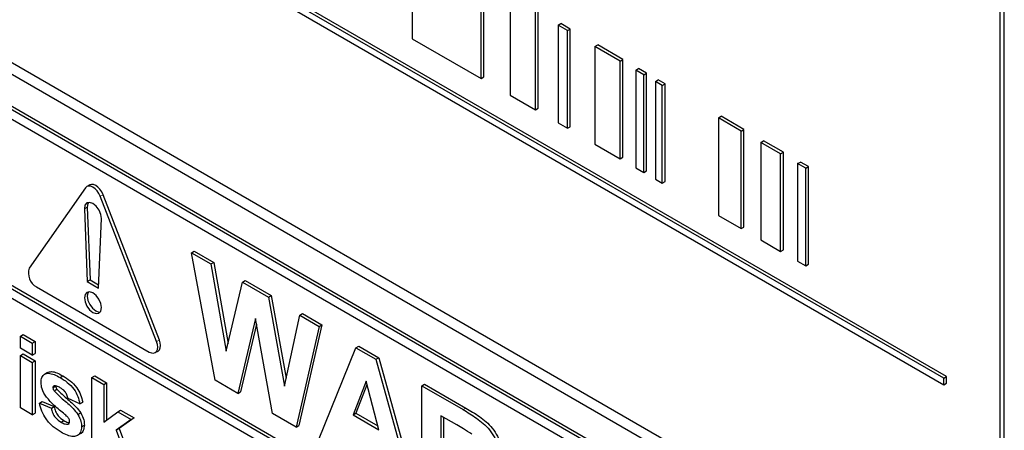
# Paper-space layout 'Blatt4' of a CAD drawing. Header units: millimetres. Extents: x 5 to 418, y 2 to 292.
# Tile 19 of 79: x 101 to 110, y 183 to 187. Entities that reach past the tile are written whole.
import ezdxf

# ---------------------------------------------------------------- set-up
doc = ezdxf.new("R2010")
doc.units = ezdxf.units.MM

psp = doc.layouts.new('Blatt4')

# ---------------------------------------------------------------- linework, layer by layer
at = {"color": 7, "linetype": 'Continuous', "lineweight": 25}
for p, q in [((110.372, 181.2081), (110.372, 194.2727)), ((110.4125, 181.0681), (110.4125, 194.2961)), ((109.8328, 183.4584), (95.9357, 191.481)), ((109.8045, 183.4421), (95.9074, 191.4647)), ((95.9074, 191.3994), (109.8045, 183.3767)), ((95.9471, 189.2088), (110.0892, 181.0447)), ((95.8461, 189.1505), (110.1296, 180.9048)), ((110.0306, 180.6027), (95.8885, 188.7667)), ((110.0589, 180.619), (95.9168, 188.7831)), ((104.4688, 187.8288), (104.4688, 186.8489)), ((105.1599, 186.4499), (105.1599, 187.4298)), ((105.1882, 186.4663), (105.1882, 187.4461)), ((105.4531, 187.2605), (105.4531, 186.2807)), ((105.7332, 186.1516), (105.7332, 187.1315)), ((105.7049, 186.1353), (105.7049, 187.1152)), ((105.9326, 186.9837), (105.9609, 187.0001)), ((106.0263, 186.9296), (105.9326, 186.9837)), ((105.9326, 186.9837), (105.9326, 186.0039)), ((106.0546, 186.9459), (105.9609, 187.0001)), ((106.0263, 186.9296), (106.0546, 186.9459)), ((106.0263, 185.9498), (106.0263, 186.9296)), ((106.0546, 185.9661), (106.0546, 186.9459)), ((104.4688, 186.8489), (105.1599, 186.4499)), ((106.3026, 186.7701), (106.3309, 186.7865)), ((106.5549, 186.6245), (106.3026, 186.7701)), ((106.3026, 186.7701), (106.3026, 185.7903)), ((106.5832, 186.6408), (106.3309, 186.7865)), ((106.5549, 186.6245), (106.5832, 186.6408)), ((106.5832, 185.661), (106.5832, 186.6408)), ((110.0306, 180.5047), (99.5089, 186.5787)), ((106.5549, 185.6446), (106.5549, 186.6245)), ((106.7123, 186.5336), (106.7406, 186.55)), ((106.7928, 186.4871), (106.7123, 186.5336)), ((106.7123, 186.5336), (106.7123, 185.5538)), ((106.8211, 186.5035), (106.7406, 186.55)), ((105.1599, 186.4499), (105.1882, 186.4663)), ((106.7928, 186.4871), (106.8211, 186.5035)), ((106.7928, 185.5073), (106.7928, 186.4871)), ((106.8211, 185.5236), (106.8211, 186.5035)), ((106.9105, 186.4192), (106.9388, 186.4355)), ((107.0061, 186.3967), (106.9388, 186.4355)), ((106.9778, 186.3803), (106.9105, 186.4192)), ((106.9105, 186.4192), (106.9105, 185.4393)), ((106.9778, 186.3803), (107.0061, 186.3967)), ((106.9778, 185.4005), (106.9778, 186.3803)), ((107.0061, 185.4168), (107.0061, 186.3967)), ((105.4531, 186.2807), (105.7049, 186.1353)), ((105.7049, 186.1353), (105.7332, 186.1516)), ((107.5418, 186.0548), (107.5701, 186.0711)), ((107.7707, 185.9226), (107.5418, 186.0548)), ((107.5418, 186.0548), (107.5418, 185.0749)), ((107.799, 185.939), (107.5701, 186.0711)), ((105.9326, 186.0039), (106.0263, 185.9498)), ((106.0263, 185.9498), (106.0546, 185.9661)), ((107.7707, 185.9226), (107.799, 185.939)), ((107.799, 184.9591), (107.799, 185.939)), ((107.7707, 184.9428), (107.7707, 185.9226)), ((106.3026, 185.7903), (106.5549, 185.6446)), ((107.9678, 185.8088), (107.9961, 185.8252)), ((108.1672, 185.6937), (107.9678, 185.8088)), ((107.9678, 185.8088), (107.9678, 184.829)), ((108.1955, 185.71), (107.9961, 185.8252)), ((106.5549, 185.6446), (106.5832, 185.661)), ((108.1672, 185.6937), (108.1955, 185.71)), ((108.1672, 184.7139), (108.1672, 185.6937)), ((108.1955, 184.7302), (108.1955, 185.71)), ((106.7123, 185.5538), (106.7928, 185.5073)), ((108.3378, 185.5952), (108.3661, 185.6115)), ((108.4183, 185.5488), (108.3378, 185.5952)), ((108.3378, 185.5952), (108.3378, 184.6154)), ((108.4466, 185.5651), (108.3661, 185.6115)), ((108.4183, 185.5488), (108.4466, 185.5651)), ((108.4183, 184.5689), (108.4183, 185.5488)), ((108.4466, 184.5852), (108.4466, 185.5651)), ((106.7928, 185.5073), (106.8211, 185.5236)), ((106.9105, 185.4393), (106.9778, 185.4005)), ((101.189, 185.3521), (100.6233, 184.5473)), ((101.2308, 185.381), (101.2025, 185.3646)), ((106.9778, 185.4005), (107.0061, 185.4168)), ((101.9017, 183.8093), (101.336, 185.2673)), ((101.93, 183.8256), (101.3643, 185.2836)), ((101.206, 185.1582), (101.2342, 184.4278)), ((101.1778, 185.1419), (101.206, 184.4115)), ((101.3191, 184.3462), (101.3473, 185.044)), ((107.5418, 185.0749), (107.7707, 184.9428)), ((107.7707, 184.9428), (107.799, 184.9591)), ((99.5089, 184.8805), (110.2286, 178.6922)), ((99.5372, 184.8969), (110.2286, 178.7248)), ((110.2286, 178.5942), (99.5089, 184.7826)), ((107.9678, 184.829), (108.1672, 184.7139)), ((102.2525, 184.701), (102.2808, 184.7173)), ((102.4894, 183.421), (102.2525, 184.701)), ((102.2525, 184.701), (102.4476, 184.5883)), ((102.2808, 184.7173), (102.4759, 184.6046)), ((108.1672, 184.7139), (108.1955, 184.7302)), ((102.4476, 184.5883), (102.4759, 184.6046)), ((102.4476, 184.5883), (102.6015, 183.7142)), ((102.4759, 184.6046), (102.6193, 183.7899)), ((108.3378, 184.6154), (108.4183, 184.5689)), ((108.4183, 184.5689), (108.4466, 184.5852)), ((100.6968, 184.3579), (101.8282, 183.7047)), ((101.206, 184.4115), (101.2342, 184.4278)), ((101.206, 184.4115), (101.3191, 184.3462)), ((101.2342, 184.4278), (101.3204, 184.3781)), ((102.6015, 183.7142), (102.7643, 184.4055)), ((102.7643, 184.4055), (102.7926, 184.4218)), ((102.7643, 184.4055), (103.0241, 184.2555)), ((102.7926, 184.4218), (103.0524, 184.2718)), ((103.0241, 184.2555), (103.0524, 184.2718)), ((103.0241, 184.2555), (103.1853, 183.3639)), ((103.0524, 184.2718), (103.2023, 183.4426)), ((103.1853, 183.3639), (103.3388, 184.0738)), ((103.3388, 184.0738), (103.3671, 184.0902)), ((103.3388, 184.0738), (103.5343, 183.961)), ((103.3671, 184.0902), (103.5626, 183.9773)), ((102.8934, 184.0424), (102.7163, 183.29)), ((102.904, 183.9837), (102.7446, 183.3064)), ((103.0659, 183.0882), (102.8934, 184.0424)), ((103.5343, 183.961), (103.3017, 182.9521)), ((103.5626, 183.9773), (103.33, 182.9684)), ((103.5343, 183.961), (103.5626, 183.9773)), ((100.5344, 183.8637), (100.5627, 183.8801)), ((100.5344, 183.8637), (100.654, 183.7947)), ((100.5344, 183.744), (100.5344, 183.8637)), ((100.5627, 183.8801), (100.6823, 183.811)), ((100.654, 183.7947), (100.6823, 183.811)), ((100.654, 183.7947), (100.654, 183.6749)), ((100.6823, 183.811), (100.6823, 183.6912)), ((103.9029, 183.7482), (103.9312, 183.7645)), ((103.9312, 183.7645), (104.1329, 183.6481)), ((100.654, 183.6749), (100.5344, 183.744)), ((100.5344, 183.6703), (100.5627, 183.6866)), ((100.5344, 183.6703), (100.654, 183.6012)), ((100.5344, 183.1452), (100.5344, 183.6703)), ((100.5627, 183.6866), (100.6823, 183.6175)), ((100.654, 183.6749), (100.6823, 183.6912)), ((101.8882, 183.6988), (101.9165, 183.7151)), ((103.5287, 182.821), (103.9029, 183.7482)), ((103.9029, 183.7482), (104.1046, 183.6317)), ((100.654, 183.6012), (100.6823, 183.6175)), ((100.654, 183.6012), (100.654, 183.0761)), ((100.6823, 183.6175), (100.6823, 183.0924)), ((104.1046, 183.6317), (104.1329, 183.6481)), ((104.1046, 183.6317), (104.4806, 182.2715)), ((104.1329, 183.6481), (104.5089, 182.2878)), ((100.8079, 183.499), (100.7761, 183.4806)), ((100.9324, 183.4497), (100.9607, 183.4661)), ((101.2524, 183.4493), (101.2807, 183.4656)), ((101.2807, 183.4656), (101.4003, 183.3965)), ((100.8739, 183.3672), (100.8701, 183.3641)), ((101.2524, 182.7307), (101.2524, 183.4493)), ((101.2524, 183.4493), (101.372, 183.3802)), ((101.372, 183.3802), (101.4003, 183.3965)), ((101.372, 183.3802), (101.372, 183.0017)), ((101.4003, 183.3965), (101.4003, 183.0229)), ((102.7163, 183.29), (102.4894, 183.421)), ((104.0047, 183.411), (103.875, 183.0755)), ((104.0137, 183.3774), (103.9033, 183.0918)), ((104.1348, 182.9255), (104.0047, 183.411)), ((104.5639, 183.3666), (104.5922, 183.3829)), ((104.5639, 182.2235), (104.5639, 183.3666)), ((104.5639, 183.3666), (104.9793, 183.1268)), ((104.5922, 183.3829), (105.0076, 183.1431)), ((109.8045, 183.4421), (109.8328, 183.4584)), ((109.8045, 183.3767), (109.8045, 183.4421)), ((109.8045, 183.3767), (109.8328, 183.3931)), ((109.8328, 183.3931), (109.8328, 183.4584)), ((100.8615, 183.3467), (100.8897, 183.3631)), ((100.8731, 183.3154), (100.9013, 183.3317)), ((102.7163, 183.29), (102.7446, 183.3064)), ((100.7258, 183.1913), (100.7541, 183.2076)), ((100.7258, 183.1913), (100.8455, 183.1406)), ((100.7541, 183.2076), (100.8738, 183.1569)), ((101.1327, 183.1867), (101.013, 183.2373)), ((101.1327, 183.1867), (101.161, 183.203)), ((100.654, 183.0761), (100.5344, 183.1452)), ((100.654, 183.0761), (100.6823, 183.0924)), ((100.8455, 183.1406), (100.8738, 183.1569)), ((101.1121, 183.0784), (101.1404, 183.0947)), ((101.372, 183.0017), (101.5116, 183.1061)), ((101.5116, 183.1061), (101.5399, 183.1224)), ((101.5116, 183.1061), (101.6473, 183.0278)), ((101.5399, 183.1224), (101.6755, 183.0442)), ((103.3017, 182.9521), (103.0659, 183.0882)), ((103.875, 183.0755), (103.9033, 183.0918)), ((103.875, 183.0755), (104.1348, 182.9255)), ((103.9033, 183.0918), (104.1244, 182.9641)), ((100.9429, 183.0015), (100.9711, 183.0178)), ((101.0132, 182.9802), (101.023, 182.9859)), ((101.1487, 182.9552), (101.1769, 182.9716)), ((101.6473, 183.0278), (101.4971, 182.9198)), ((101.6755, 183.0442), (101.5253, 182.9361)), ((101.6473, 183.0278), (101.6755, 183.0442)), ((103.3017, 182.9521), (103.33, 182.9684)), ((104.9161, 182.9728), (104.7542, 183.0662)), ((104.7542, 183.0662), (104.7542, 182.7877)), ((104.7825, 183.0499), (104.7825, 182.804)), ((101.4971, 182.9198), (101.5253, 182.9361)), ((101.4971, 182.9198), (101.6552, 182.4981)), ((101.5253, 182.9361), (101.6835, 182.5145))]:
    psp.add_line(p, q, dxfattribs=at)
at = {"color": 7, "linetype": 'Continuous', "lineweight": 18}
for p, q in [((101.336, 185.2673), (101.3643, 185.2836)), ((101.1778, 185.1419), (101.206, 185.1582)), ((101.9017, 183.8093), (101.93, 183.8256)), ((104.9793, 183.1268), (105.0076, 183.1431))]:
    psp.add_line(p, q, dxfattribs=at)
at = {"color": 7, "linetype": 'Continuous', "lineweight": 25, "flags": 128}
for points in [[(101.336, 185.2673), (101.3225, 185.2954), (101.3049, 185.3211), (101.2845, 185.3427), (101.2625, 185.3587), (101.2406, 185.368), (101.2201, 185.3701), (101.2025, 185.3646), (101.189, 185.3521)], [(101.3643, 185.2836), (101.3508, 185.3117), (101.3332, 185.3374), (101.3128, 185.359), (101.2908, 185.375), (101.2688, 185.3844), (101.2484, 185.3864), (101.2308, 185.381)], [(101.3473, 185.044), (101.342, 185.0859), (101.3239, 185.1297), (101.2959, 185.1682), (101.2625, 185.1954), (101.2292, 185.2068), (101.2012, 185.2005), (101.1831, 185.1777), (101.1778, 185.1419)], [(101.2184, 185.2066), (101.2113, 185.194), (101.206, 185.1582)], [(101.3474, 184.1502), (101.3409, 184.1915), (101.3225, 184.2339), (101.295, 184.271), (101.2625, 184.2972), (101.23, 184.3085), (101.2025, 184.3031), (101.1841, 184.282), (101.1777, 184.2482), (101.1841, 184.207), (101.2025, 184.1646), (101.23, 184.1274), (101.2625, 184.1012), (101.295, 184.0899), (101.3225, 184.0953), (101.3409, 184.1165), (101.3474, 184.1502)], [(101.2184, 184.3084), (101.2124, 184.2983), (101.206, 184.2645), (101.2124, 184.2233), (101.2308, 184.1809), (101.2583, 184.1438), (101.2908, 184.1176), (101.3233, 184.1063), (101.335, 184.1064)], [(101.8282, 183.7047), (101.8502, 183.6954), (101.8706, 183.6934), (101.8882, 183.6988), (101.9017, 183.7113), (101.9102, 183.73), (101.9131, 183.7537), (101.9102, 183.7808), (101.9017, 183.8093)], [(101.9165, 183.7151), (101.9165, 183.7151), (101.93, 183.7276), (101.9385, 183.7464), (101.9413, 183.7701), (101.9385, 183.7971), (101.93, 183.8256)]]:
    psp.add_lwpolyline(points, dxfattribs=at)
at = {"color": 7, "linetype": 'Continuous', "lineweight": 25}
psp.add_arc((100.773, 184.4964), 0.1581, 161.22155, 241.18981, dxfattribs=at)
for points, knots in [([(100.7418, 183.4001), (100.7435, 183.4183), (100.7468, 183.4546), (100.7765, 183.4854), (100.836, 183.4998), (100.8927, 183.4704), (100.9324, 183.4497)], [0, 0, 0, 0, 0.186756, 0.373549, 0.56049, 1, 1, 1, 1]), ([(100.8081, 183.4986), (100.8206, 183.503), (100.8636, 183.5183), (100.9204, 183.4877), (100.9607, 183.4661)], [0, 0, 0, 0, 0.290832, 1, 1, 1, 1]), ([(100.9607, 183.4661), (100.9849, 183.4511), (101.0333, 183.4214), (101.0988, 183.3563), (101.1424, 183.2765), (101.1548, 183.2275), (101.161, 183.203)], [0, 0, 0, 0, 0.280825, 0.559925, 0.77968, 1, 1, 1, 1]), ([(100.7958, 183.2521), (100.7784, 183.2797), (100.7473, 183.3291), (100.7435, 183.3784), (100.7418, 183.4001)], [0, 0, 0, 0, 0.558645, 1, 1, 1, 1]), ([(100.9355, 183.3466), (100.9235, 183.3535), (100.902, 183.3657), (100.8825, 183.3667), (100.8739, 183.3672)], [0, 0, 0, 0, 0.5610172, 1, 1, 1, 1]), ([(100.9324, 183.4497), (100.9567, 183.4348), (101.005, 183.405), (101.0705, 183.34), (101.1141, 183.2602), (101.1265, 183.2112), (101.1327, 183.1867)], [0, 0, 0, 0, 0.280825, 0.559925, 0.77968, 1, 1, 1, 1]), ([(100.8656, 183.3605), (100.865, 183.3601), (100.8616, 183.3578), (100.8615, 183.3517), (100.8615, 183.3467)], [0, 0, 0, 0, 0.176554, 1, 1, 1, 1]), ([(100.8615, 183.3467), (100.8622, 183.3408), (100.8636, 183.3301), (100.8702, 183.3199), (100.8731, 183.3154)], [0, 0, 0, 0, 0.558274, 1, 1, 1, 1]), ([(100.8731, 183.3154), (100.9003, 183.2885), (100.9453, 183.244), (101.0102, 183.1908), (101.0645, 183.1407), (101.0963, 183.0991), (101.1121, 183.0784)], [0, 0, 0, 0, 0.339607, 0.560063, 0.78038, 1, 1, 1, 1]), ([(100.8897, 183.3631), (100.8905, 183.3571), (100.8919, 183.3464), (100.8984, 183.3362), (100.9013, 183.3317)], [0, 0, 0, 0, 0.558274, 1, 1, 1, 1]), ([(100.9013, 183.3317), (100.9286, 183.3048), (100.9736, 183.2603), (101.0385, 183.2071), (101.0928, 183.157), (101.1246, 183.1155), (101.1404, 183.0947)], [0, 0, 0, 0, 0.339607, 0.560063, 0.78038, 1, 1, 1, 1]), ([(101.013, 183.2373), (101.01, 183.2499), (101.0038, 183.2749), (100.9768, 183.3195), (100.9512, 183.3363), (100.9355, 183.3466)], [0, 0, 0, 0, 0.2808102, 0.5607583, 1, 1, 1, 1]), ([(100.9427, 182.9002), (100.9163, 182.917), (100.8634, 182.9504), (100.7945, 183.0254), (100.7462, 183.1111), (100.7326, 183.1646), (100.7258, 183.1913)], [0, 0, 0, 0, 0.280651, 0.560003, 0.779956, 1, 1, 1, 1]), ([(100.9803, 183.0791), (100.9447, 183.1081), (100.8812, 183.1598), (100.8218, 183.2239), (100.7958, 183.2521)], [0, 0, 0, 0, 0.560705, 1, 1, 1, 1]), ([(100.8455, 183.1406), (100.8491, 183.1247), (100.8563, 183.093), (100.8904, 183.0362), (100.923, 183.0146), (100.9429, 183.0015)], [0, 0, 0, 0, 0.280993, 0.560665, 1, 1, 1, 1]), ([(100.8738, 183.1569), (100.8774, 183.141), (100.8846, 183.1093), (100.9187, 183.0525), (100.9512, 183.031), (100.9711, 183.0178)], [0, 0, 0, 0, 0.280993, 0.560665, 1, 1, 1, 1]), ([(101.0204, 183.0381), (101.0133, 183.0467), (101.0006, 183.0622), (100.9865, 183.0739), (100.9803, 183.0791)], [0, 0, 0, 0, 0.558614, 1, 1, 1, 1]), ([(101.1121, 183.0784), (101.1243, 183.0547), (101.146, 183.0124), (101.1479, 182.9728), (101.1487, 182.9552)], [0, 0, 0, 0, 0.558015, 1, 1, 1, 1]), ([(101.1404, 183.0947), (101.1526, 183.0711), (101.1743, 183.0287), (101.1761, 182.9891), (101.1769, 182.9716)], [0, 0, 0, 0, 0.558015, 1, 1, 1, 1]), ([(104.9793, 183.1268), (105.0243, 183.1), (105.1139, 183.0466), (105.2285, 182.9531), (105.2984, 182.8445), (105.3499, 182.7273), (105.3581, 182.6438), (105.3634, 182.5883)], [0, 0, 0, 0, 0.251138, 0.500538, 0.625743, 0.751054, 1, 1, 1, 1]), ([(105.0076, 183.1431), (105.0526, 183.1163), (105.1422, 183.063), (105.2568, 182.9694), (105.3266, 182.8608), (105.3782, 182.7436), (105.3863, 182.6602), (105.3917, 182.6046)], [0, 0, 0, 0, 0.251138, 0.500538, 0.625743, 0.751054, 1, 1, 1, 1]), ([(100.9429, 183.0015), (100.9567, 182.9938), (100.9815, 182.9801), (101.0035, 182.9802), (101.0132, 182.9802)], [0, 0, 0, 0, 0.560783, 1, 1, 1, 1]), ([(100.9711, 183.0178), (100.9851, 183.0098), (101.0047, 182.9984), (101.0221, 182.9979), (101.0272, 182.9978)], [0, 0, 0, 0, 0.7118453, 1, 1, 1, 1]), ([(101.0177, 182.9841), (101.0209, 182.9859), (101.0279, 182.9901), (101.0286, 183.0013), (101.029, 183.0075)], [0, 0, 0, 0, 0.44903, 1, 1, 1, 1]), ([(101.029, 183.0075), (101.0286, 183.0131), (101.0279, 183.023), (101.0227, 183.0335), (101.0204, 183.0381)], [0, 0, 0, 0, 0.559319, 1, 1, 1, 1]), ([(101.1769, 182.9716), (101.1747, 182.9526), (101.1703, 182.9147), (101.1504, 182.888), (101.1356, 182.8843), (101.1352, 182.8842)], [0, 0, 0, 0, 0.493022, 0.986586, 1, 1, 1, 1]), ([(105.0674, 182.8818), (105.0391, 182.8994), (104.9887, 182.931), (104.9383, 182.96), (104.9161, 182.9728)], [0, 0, 0, 0, 0.559921, 1, 1, 1, 1]), ([(101.1487, 182.9552), (101.1466, 182.9358), (101.1426, 182.8969), (101.1099, 182.8648), (101.0466, 182.8478), (100.9855, 182.8786), (100.9427, 182.9002)], [0, 0, 0, 0, 0.186725, 0.373655, 0.5608, 1, 1, 1, 1])]:
    psp.add_open_spline(points, degree=3, knots=knots, dxfattribs=at)

doc.saveas('drawing.dxf')
